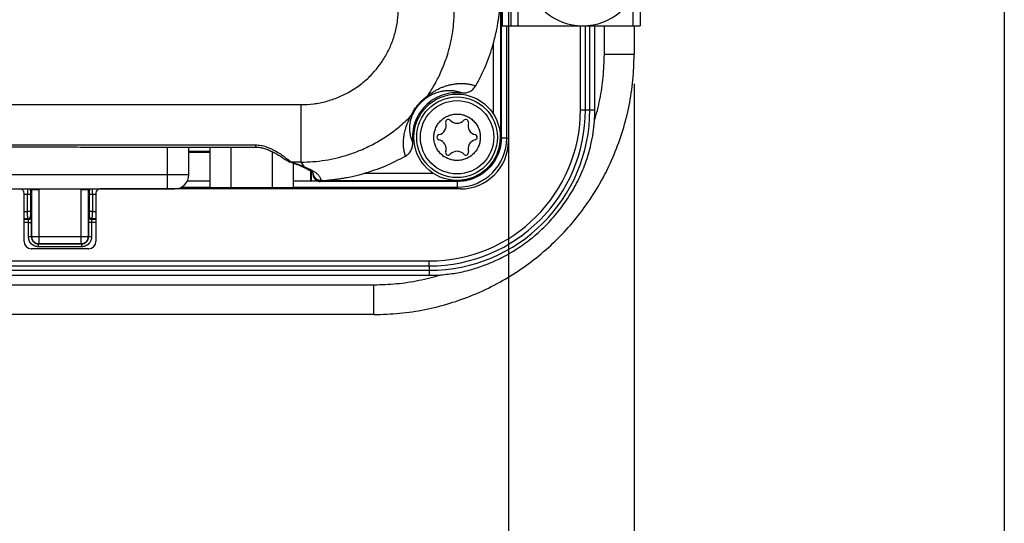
# Model space of a CAD drawing. Extents: x 3 to 428, y 3 to 275.
# Tile 37 of 42: x 385 to 428, y 99 to 121. Entities that reach past the tile are written whole.
import ezdxf

# ---------------------------------------------------------------- set-up
doc = ezdxf.new("R2010")
doc.units = 0
doc.linetypes.add('SLD-SOLID', pattern=[0])
doc.layers.get('0').update_dxf_attribs({"linetype": 'CONTINUOUS'})
doc.layers.add('BORDER', color=7, linetype='SLD-SOLID')
doc.layers.add('DIMENSION', color=7, linetype='SLD-SOLID')
doc.styles.add('SLDTEXTSTYLE1', font='Gothic.ttf', dxfattribs={"width": 0.913})
doc.dimstyles.new('SLDDIMSTYLE0', dxfattribs={"dimtxt": 3.175, "dimasz": 3.302, "dimexe": 0, "dimexo": 0.0625, "dimgap": 0.79375, "dimtad": 0, "dimtih": 1, "dimtoh": 1, "dimdec": 0, "dimlfac": 1.6, "dimrnd": 1e-09, "dimzin": 12, "dimdsep": 46, "dimtxsty": 'SLDTEXTSTYLE1', "dimsah": 1, "dimcen": 0.09, "dimadec": 0, "dimazin": 0, "dimtfac": 1, "dimtdec": 0, "dimtofl": 0, "dimtmove": 0, "dimatfit": 3, "dimfxl": 1, "dimtolj": 1, "dimtzin": 12, "dimarcsym": 0})
doc.dimstyles.new('SLDDIMSTYLE1', dxfattribs={"dimtxt": 3.175, "dimasz": 3.302, "dimexe": 0, "dimexo": 0.0625, "dimgap": 0.79375, "dimtad": 0, "dimtih": 1, "dimtoh": 1, "dimdec": 0, "dimlfac": 1.6, "dimrnd": 1e-09, "dimzin": 12, "dimdsep": 46, "dimtxsty": 'SLDTEXTSTYLE1', "dimsah": 1, "dimcen": 0.09, "dimadec": 0, "dimazin": 0, "dimtfac": 1, "dimtdec": 0, "dimtmove": 0, "dimatfit": 3, "dimfxl": 1, "dimtolj": 1, "dimtzin": 12, "dimarcsym": 0})

# ---------------------------------------------------------------- blocks, each defined once
blk = doc.blocks.new('_D_5')
at = {"layer": 'DIMENSION'}
for p, q in [((289.474, 177.382), (289.474, 92.267)), ((406.275, 177.382), (406.275, 92.267)), ((289.474, 95.442), (341.524, 95.442)), ((406.275, 95.442), (348.562, 95.442))]:
    blk.add_line(p, q, dxfattribs=at)
for points in [[(289.474, 95.442), (292.776, 94.934), (292.776, 95.95)], [(406.275, 95.442), (402.973, 95.95), (402.973, 94.934)]]:
    blk.add_solid(points, dxfattribs=at)
at = {"layer": 'DIMENSION', "insert": (341.524, 96.977), "char_height": 3.175, "attachment_point": 1, "style": 'SLDTEXTSTYLE1'}
blk.add_mtext('187', dxfattribs=at)
blk = doc.blocks.new('_D_10')
at = {"layer": 'DIMENSION'}
for p, q in [((411.731, 118.175), (411.731, 92.267)), ((406.275, 114.425), (406.275, 92.267)), ((406.275, 95.442), (399.925, 95.442)), ((411.731, 95.442), (418.585, 95.442))]:
    blk.add_line(p, q, dxfattribs=at)
for points in [[(406.275, 95.442), (402.973, 95.95), (402.973, 94.934)], [(411.731, 95.442), (415.033, 94.934), (415.033, 95.95)]]:
    blk.add_solid(points, dxfattribs=at)
at = {"layer": 'DIMENSION', "insert": (418.585, 96.977), "char_height": 3.175, "attachment_point": 1, "style": 'SLDTEXTSTYLE1'}
blk.add_mtext('9', dxfattribs=at)

msp = doc.modelspace()

# ---------------------------------------------------------------- linework, layer by layer
at = {"color": 7, "linetype": 'SLD-SOLID'}
for p, q in [((405.967, 115.852), (405.967, 126.065)), ((405.999, 125.695), (405.999, 120.695)), ((406.374, 125.695), (406.374, 120.695)), ((406.687, 125.695), (406.687, 120.695)), ((411.999, 125.695), (411.999, 120.695)), ((405.926, 121.826), (405.926, 115.852)), ((405.967, 120.695), (405.999, 120.695)), ((405.999, 120.695), (406.374, 120.695)), ((406.275, 120.695), (406.275, 115.695)), ((406.374, 120.695), (406.687, 120.695)), ((406.687, 120.695), (411.687, 120.695)), ((409.4, 117.045), (409.4, 120.695)), ((410.025, 117.045), (410.025, 120.695)), ((411.687, 120.695), (411.999, 120.695)), ((411.731, 120.695), (411.731, 119.445)), ((411.731, 119.445), (410.437, 119.445)), ((409.4, 117.045), (409.616, 117.045)), ((409.616, 117.045), (409.808, 117.045)), ((409.808, 117.045), (410.025, 117.045)), ((405.926, 115.852), (405.967, 115.852)), ((392.4, 114.233), (392.4, 115.428)), ((393.315, 115.428), (393.315, 113.67)), ((394.217, 115.427), (394.217, 113.67)), ((393.315, 115.233), (392.4, 115.233)), ((393.315, 115.195), (392.4, 115.195)), ((396.021, 115.227), (396.021, 113.67)), ((396.712, 114.811), (396.755, 114.789)), ((397.262, 114.773), (396.853, 114.773)), ((396.923, 114.732), (396.923, 113.67)), ((397.262, 114.773), (397.392, 114.579)), ((383.151, 114.233), (391.463, 114.233)), ((391.463, 114.233), (391.463, 113.608)), ((397.689, 113.96), (397.689, 114.389)), ((397.718, 113.945), (397.718, 114.368)), ((397.793, 114.24), (397.793, 114.284)), ((392.338, 113.96), (393.315, 113.96)), ((396.923, 113.96), (397.689, 113.96)), ((397.689, 113.96), (397.718, 113.945)), ((398.002, 113.945), (397.718, 113.945)), ((398.112, 113.972), (398.106, 113.928)), ((404.043, 113.928), (398.106, 113.928)), ((398.118, 113.984), (398.112, 113.972)), ((398.209, 113.969), (398.112, 113.972)), ((398.209, 113.969), (404.043, 113.969)), ((404.043, 113.969), (404.043, 113.928)), ((404.062, 113.682), (404.062, 113.945)), ((383.151, 113.608), (391.463, 113.608)), ((385.243, 111.325), (385.243, 113.42)), ((385.4, 112.621), (385.4, 113.369)), ((385.525, 113.369), (385.525, 112.621)), ((385.571, 113.587), (385.531, 113.557)), ((385.571, 113.587), (385.571, 111.543)), ((385.884, 113.587), (385.884, 111.543)), ((387.728, 111.543), (387.728, 113.587)), ((388.04, 111.543), (388.04, 113.587)), ((388.08, 113.557), (388.04, 113.587)), ((388.086, 112.621), (388.086, 113.369)), ((388.211, 113.369), (388.211, 112.621)), ((388.368, 113.42), (388.368, 111.325)), ((404.187, 113.608), (388.556, 113.608)), ((391.463, 113.608), (391.775, 113.608)), ((393.315, 113.67), (394.217, 113.67)), ((394.217, 113.67), (396.021, 113.67)), ((396.021, 113.67), (396.923, 113.67)), ((385.525, 112.621), (385.4, 112.621)), ((385.531, 112.434), (385.552, 112.404)), ((388.06, 112.404), (388.08, 112.434)), ((388.211, 112.621), (388.086, 112.621)), ((385.406, 112.309), (385.427, 112.279)), ((385.435, 112.154), (385.56, 112.154)), ((385.435, 111.532), (385.435, 112.154)), ((385.56, 112.154), (385.56, 111.532)), ((388.052, 111.532), (388.052, 112.154)), ((388.176, 112.154), (388.176, 111.532)), ((388.205, 112.309), (388.185, 112.279)), ((385.56, 111.532), (385.571, 111.543)), ((385.884, 111.231), (385.872, 111.22)), ((385.872, 111.22), (387.739, 111.22)), ((385.884, 111.543), (387.728, 111.543)), ((385.884, 111.231), (387.728, 111.231)), ((387.739, 111.22), (387.728, 111.231)), ((388.04, 111.543), (388.052, 111.532)), ((388.056, 111.012), (385.556, 111.012)), ((387.739, 111.095), (385.872, 111.095)), ((292.912, 110.483), (402.837, 110.483)), ((402.837, 110.266), (402.837, 110.483)), ((292.912, 110.266), (402.837, 110.266)), ((292.912, 110.074), (402.837, 110.074)), ((292.912, 109.858), (402.837, 109.858)), ((402.837, 110.266), (402.837, 110.074)), ((402.837, 110.074), (402.837, 109.858)), ((295.312, 109.445), (400.437, 109.445)), ((400.437, 108.152), (400.437, 109.445)), ((400.437, 108.152), (295.312, 108.152))]:
    msp.add_line(p, q, dxfattribs=at)
at = {"color": 8, "linetype": 'SLD-SOLID'}
for p, q in [((411.687, 120.695), (411.687, 121.985)), ((406.201, 115.82), (406.201, 120.695)), ((409.616, 117.045), (409.616, 120.695)), ((409.808, 117.045), (409.808, 120.695)), ((410.437, 119.445), (410.437, 120.695)), ((405.614, 119.9), (405.614, 116.876)), ((405.918, 115.852), (405.926, 115.852)), ((391.463, 115.428), (391.463, 114.233)), ((406.201, 115.82), (405.964, 115.82)), ((406.201, 115.82), (406.275, 115.82)), ((396.853, 114.773), (396.755, 114.792)), ((391.463, 114.233), (392.4, 114.233)), ((403.019, 114.281), (399.995, 114.281)), ((404.043, 113.969), (404.043, 113.977)), ((385.4, 113.369), (385.243, 113.369)), ((385.567, 113.608), (385.571, 113.587)), ((385.88, 113.608), (385.884, 113.587)), ((387.728, 113.587), (387.731, 113.608)), ((388.04, 113.587), (388.044, 113.608)), ((388.368, 113.369), (388.211, 113.369)), ((392.07, 113.682), (393.315, 113.682)), ((396.923, 113.682), (404.062, 113.682)), ((404.062, 113.682), (404.062, 113.608)), ((385.243, 112.621), (385.4, 112.621)), ((388.211, 112.621), (388.368, 112.621)), ((385.406, 112.309), (385.243, 112.309)), ((385.427, 112.279), (385.243, 112.279)), ((385.435, 112.154), (385.243, 112.154)), ((388.368, 112.154), (388.176, 112.154)), ((388.368, 112.279), (388.185, 112.279)), ((388.368, 112.309), (388.205, 112.309))]:
    msp.add_line(p, q, dxfattribs=at)
at = {"color": 7, "linetype": 'SLD-SOLID'}
for radius in [1.875, 1.75, 1.593]:
    msp.add_circle((404.043, 115.852), radius, dxfattribs=at)
for centre, radius, start, end in [((409.499, 123.195), 2.5, 189.4972, 350.5028), ((402.837, 117.045), 6.971, 270, 0), ((402.837, 117.045), 6.779, 270, 0), ((402.837, 117.045), 6.563, 270, 0), ((402.837, 117.045), 7.188, 356.0341, 0), ((403.168, 116.357), 0.401, 283.0643, 16.9357), ((403.664, 116.508), 0.117, 43.0643, 196.9357), ((404.043, 116.862), 0.401, 223.0643, 316.9357), ((404.422, 116.508), 0.117, 343.0643, 136.9357), ((404.918, 116.357), 0.401, 163.0643, 256.9357), ((403.285, 115.852), 0.117, 103.0643, 256.9357), ((404.043, 115.852), 1.883, 270, 0), ((404.801, 115.852), 0.117, 283.0643, 76.9357), ((403.168, 115.346), 0.401, 343.0643, 76.9357), ((404.062, 115.82), 2.139, 270, 0), ((404.187, 115.695), 2.088, 270, 0), ((404.918, 115.346), 0.401, 103.0643, 196.9357), ((403.664, 115.195), 0.117, 163.0643, 316.9357), ((404.043, 114.841), 0.401, 43.0643, 136.9357), ((404.422, 115.195), 0.117, 223.0643, 16.9357), ((391.775, 114.233), 0.625, 270, 360), ((385.406, 112.435), 0.125, 270.1028, 359.8534), ((388.185, 112.404), 0.125, 180.1421, 269.9007), ((385.556, 111.325), 0.312, 180, 270), ((385.884, 111.544), 0.313, 224.9949, 269.9223), ((387.727, 111.544), 0.313, 314.9942, 359.9213), ((388.056, 111.325), 0.312, 270, 0), ((402.837, 117.045), 7.187, 270, 273.9659)]:
    msp.add_arc(centre, radius, start, end, dxfattribs=at)
at = {"color": 8, "linetype": 'SLD-SOLID'}
for centre, radius, start, end in [((398.105, 114.296), 0.312, 190.737, 272.3828), ((385.406, 113.557), 0.125, 0.0619, 24.2017)]:
    msp.add_arc(centre, radius, start, end, dxfattribs=at)
at = {"color": 7, "linetype": 'SLD-SOLID'}
for centre, major_axis, start_param, end_param in [((385.056, 113.42), (0, -0.188), 1.570796, 3.141593), ((388.556, 113.42), (0, 0.188), 0, 1.570796)]:
    msp.add_ellipse(centre, major_axis=major_axis, ratio=0.999657, start_param=start_param, end_param=end_param, dxfattribs=at)
for points, knots in [([(405.614, 119.9), (405.642, 120.003), (405.699, 120.218), (405.763, 120.511), (405.81, 120.759), (405.84, 120.945), (405.862, 121.104), (405.881, 121.254), (405.895, 121.393), (405.906, 121.514), (405.913, 121.609), (405.918, 121.689), (405.922, 121.754), (405.924, 121.799), (405.925, 121.821), (405.926, 121.825), (405.926, 121.827), (405.926, 121.827), (405.926, 121.826)], [0, 0, 0, 0, 0.16079, 0.333283, 0.452779, 0.542916, 0.620156, 0.696928, 0.773231, 0.83454, 0.883494, 0.920101, 0.957252, 0.98478, 0.992956, 0.994632, 0.996318, 1, 1, 1, 1]), ([(397.264, 117.269), (397.449, 117.275), (397.82, 117.289), (398.367, 117.402), (398.894, 117.578), (399.393, 117.824), (399.854, 118.131), (400.27, 118.494), (400.634, 118.908), (400.941, 119.366), (401.186, 119.86), (401.363, 120.382), (401.475, 120.922), (401.489, 121.288), (401.496, 121.471)], [0, 0, 0, 0, 0.083892, 0.167941, 0.251857, 0.335312, 0.418972, 0.502062, 0.584903, 0.668136, 0.751028, 0.83404, 0.91712, 1, 1, 1, 1]), ([(402.753, 117.641), (402.787, 117.691), (402.867, 117.809), (402.997, 118.018), (403.133, 118.258), (403.268, 118.521), (403.396, 118.801), (403.523, 119.119), (403.657, 119.52), (403.775, 119.973), (403.859, 120.443), (403.903, 120.847), (403.921, 121.182), (403.921, 121.383), (403.921, 121.471)], [0, 0, 0, 0, 0.045013, 0.105416, 0.181197, 0.24812, 0.323673, 0.407842, 0.500622, 0.635252, 0.752517, 0.852411, 0.934907, 1, 1, 1, 1]), ([(404.858, 118.091), (405.012, 118.381), (405.319, 118.961), (405.516, 119.587), (405.614, 119.9)], [0, 0, 0, 0, 0.500829, 1, 1, 1, 1]), ([(400.437, 108.152), (400.808, 108.162), (401.55, 108.184), (402.651, 108.354), (403.732, 108.624), (404.78, 109), (405.78, 109.476), (406.724, 110.043), (407.603, 110.694), (408.415, 111.427), (409.157, 112.241), (409.821, 113.13), (410.398, 114.085), (410.878, 115.093), (411.256, 116.143), (411.527, 117.226), (411.699, 118.33), (411.72, 119.074), (411.731, 119.445)], [0, 0, 0, 0, 0.062723, 0.125447, 0.188167, 0.250879, 0.313594, 0.375198, 0.436803, 0.498401, 0.559999, 0.62286, 0.685721, 0.748573, 0.811422, 0.874279, 0.93714, 1, 1, 1, 1]), ([(410.008, 116.548), (410.093, 116.863), (410.263, 117.493), (410.408, 118.465), (410.427, 119.119), (410.437, 119.445)], [0, 0, 0, 0, 0.332675, 0.666524, 1, 1, 1, 1]), ([(402.753, 117.641), (402.796, 117.675), (402.893, 117.75), (403.026, 117.837), (403.162, 117.916), (403.297, 117.982), (403.43, 118.038), (403.567, 118.086), (403.684, 118.119), (403.785, 118.143), (403.871, 118.159), (403.954, 118.171), (404.023, 118.179), (404.08, 118.183), (404.131, 118.187), (404.188, 118.189), (404.249, 118.189), (404.314, 118.188), (404.38, 118.185), (404.444, 118.179), (404.501, 118.173), (404.552, 118.165), (404.606, 118.156), (404.683, 118.141), (404.773, 118.118), (404.83, 118.1), (404.858, 118.091)], [0, 0, 0, 0, 0.025897, 0.05717, 0.093961, 0.132802, 0.173754, 0.220388, 0.272715, 0.304978, 0.340865, 0.380376, 0.41537, 0.437531, 0.463331, 0.49277, 0.525845, 0.564186, 0.603349, 0.646622, 0.685836, 0.720997, 0.755614, 0.808355, 0.907274, 1, 1, 1, 1]), ([(404.248, 117.778), (404.308, 117.777), (404.429, 117.774), (404.602, 117.836), (404.754, 117.94), (404.823, 118.04), (404.858, 118.091)], [0, 0, 0, 0, 0.248721, 0.498238, 0.748265, 1, 1, 1, 1]), ([(402.042, 116.778), (402.053, 116.803), (402.074, 116.851), (402.14, 116.972), (402.23, 117.116), (402.339, 117.258), (402.444, 117.376), (402.551, 117.48), (402.666, 117.578), (402.722, 117.618), (402.753, 117.641)], [0, 0, 0, 0, 0.132492, 0.25913, 0.40092, 0.51959, 0.618127, 0.718549, 0.844016, 1, 1, 1, 1]), ([(404.248, 117.778), (404.104, 117.784), (403.816, 117.796), (403.392, 117.692), (403.001, 117.504), (402.662, 117.233), (402.39, 116.894), (402.203, 116.503), (402.099, 116.079), (402.111, 115.791), (402.117, 115.647)], [0, 0, 0, 0, 0.125001, 0.250001, 0.375, 0.5, 0.625, 0.75, 0.875, 1, 1, 1, 1]), ([(402.649, 117.517), (402.682, 117.541), (402.756, 117.595), (402.855, 117.655), (402.96, 117.711), (403.064, 117.757), (403.168, 117.796), (403.27, 117.828), (403.354, 117.848), (403.42, 117.861), (403.469, 117.869), (403.517, 117.876), (403.565, 117.881), (403.612, 117.884), (403.657, 117.887), (403.7, 117.888), (403.742, 117.887), (403.784, 117.886), (403.831, 117.883), (403.918, 117.875), (404.033, 117.855), (404.156, 117.82), (404.217, 117.792), (404.248, 117.778)], [0, 0, 0, 0, 0.025347, 0.056018, 0.092096, 0.131775, 0.173906, 0.219966, 0.269971, 0.295582, 0.321875, 0.348849, 0.376506, 0.404847, 0.433873, 0.461867, 0.490472, 0.519687, 0.552237, 0.595124, 0.72568, 0.860628, 1, 1, 1, 1]), ([(402.753, 117.641), (402.738, 117.617), (402.708, 117.571), (402.668, 117.535), (402.649, 117.517)], [0, 0, 0, 0, 0.508085, 1, 1, 1, 1]), ([(298.482, 117.269), (299.207, 117.27), (300.689, 117.272), (302.961, 117.275), (305.333, 117.277), (307.804, 117.279), (310.465, 117.28), (313.322, 117.281), (315.476, 117.281), (316.804, 117.281), (317.265, 117.281), (317.73, 117.281), (318.177, 117.281), (318.536, 117.281), (319.068, 117.281), (319.914, 117.281), (321.178, 117.281), (322.632, 117.28), (324.183, 117.28), (325.762, 117.279), (327.359, 117.278), (328.514, 117.278), (329.268, 117.277), (329.596, 117.277), (329.927, 117.277), (330.261, 117.277), (330.597, 117.277), (330.937, 117.276), (331.279, 117.276), (332.115, 117.276), (333.41, 117.275), (335.132, 117.274), (336.757, 117.273), (338.286, 117.273), (339.717, 117.272), (341.052, 117.271), (342.299, 117.271), (343.458, 117.27), (344.526, 117.27), (345.292, 117.269), (345.788, 117.269), (346.044, 117.269), (346.291, 117.269), (346.53, 117.269), (346.759, 117.269), (346.98, 117.269), (347.192, 117.269), (347.863, 117.269), (349.027, 117.268), (350.72, 117.268), (352.509, 117.268), (354.394, 117.268), (356.447, 117.268), (358.673, 117.269), (360.385, 117.269), (361.479, 117.269), (361.919, 117.269), (362.362, 117.269), (362.874, 117.269), (364.082, 117.27), (367.58, 117.27), (371.465, 117.271), (374.565, 117.272), (375.284, 117.272), (375.461, 117.272), (375.638, 117.272), (375.815, 117.272), (376.022, 117.273), (376.276, 117.273), (376.577, 117.273), (377.542, 117.273), (379.134, 117.273), (381.584, 117.273), (384.214, 117.274), (387.011, 117.273), (389.711, 117.273), (392.315, 117.272), (394.822, 117.27), (396.461, 117.269), (397.264, 117.269)], [0, 0, 0, 0, 0.022002, 0.045008, 0.069017, 0.09403, 0.120046, 0.149824, 0.180815, 0.185462, 0.190136, 0.194836, 0.199562, 0.203723, 0.205756, 0.215701, 0.229425, 0.244141, 0.259849, 0.27655, 0.292068, 0.308355, 0.311644, 0.314963, 0.318312, 0.32169, 0.325098, 0.328536, 0.332004, 0.335501, 0.353913, 0.371345, 0.387797, 0.403268, 0.417759, 0.431269, 0.443799, 0.455644, 0.466455, 0.476232, 0.478916, 0.48151, 0.484015, 0.486429, 0.488754, 0.490989, 0.493135, 0.495191, 0.511353, 0.528489, 0.546601, 0.565687, 0.585748, 0.60894, 0.633312, 0.637724, 0.642172, 0.646656, 0.651203, 0.657723, 0.68334, 0.757436, 0.775694, 0.777487, 0.77928, 0.781073, 0.782866, 0.784659, 0.787337, 0.790585, 0.793822, 0.81664, 0.838923, 0.868216, 0.896531, 0.923867, 0.950223, 0.975601, 1, 1, 1, 1]), ([(397.264, 117.269), (397.264, 117.121), (397.264, 116.818), (397.263, 116.368), (397.263, 115.934), (397.263, 115.543), (397.263, 115.219), (397.262, 114.979), (397.262, 114.823), (397.262, 114.789), (397.262, 114.773)], [0, 0, 0, 0, 0.117154, 0.240784, 0.369141, 0.5, 0.630859, 0.759217, 0.882846, 1, 1, 1, 1]), ([(402.147, 116.91), (402.155, 116.926), (402.171, 116.957), (402.217, 117.034), (402.278, 117.127), (402.356, 117.23), (402.443, 117.33), (402.527, 117.413), (402.6, 117.478), (402.632, 117.504), (402.649, 117.517)], [0, 0, 0, 0, 0.132703, 0.257776, 0.381216, 0.501857, 0.622024, 0.744346, 0.868232, 1, 1, 1, 1]), ([(397.262, 114.773), (397.437, 114.777), (397.789, 114.785), (398.315, 114.85), (398.839, 114.954), (399.357, 115.101), (399.89, 115.3), (400.438, 115.561), (400.996, 115.896), (401.542, 116.298), (401.873, 116.616), (402.042, 116.778)], [0, 0, 0, 0, 0.098676, 0.198131, 0.298377, 0.399436, 0.501339, 0.6188, 0.741081, 0.868153, 1, 1, 1, 1]), ([(401.804, 115.037), (401.796, 115.063), (401.779, 115.113), (401.758, 115.193), (401.741, 115.276), (401.728, 115.36), (401.72, 115.441), (401.714, 115.531), (401.713, 115.632), (401.718, 115.751), (401.731, 115.869), (401.75, 115.987), (401.776, 116.105), (401.81, 116.234), (401.861, 116.384), (401.924, 116.548), (402.003, 116.703), (402.042, 116.778)], [0, 0, 0, 0, 0.081142, 0.159966, 0.236477, 0.310682, 0.37966, 0.43582, 0.519579, 0.597861, 0.671115, 0.73164, 0.787386, 0.84294, 0.898349, 0.951067, 1, 1, 1, 1]), ([(402.117, 115.647), (402.104, 115.676), (402.08, 115.733), (402.049, 115.824), (402.025, 115.916), (402.007, 116.009), (401.995, 116.102), (401.989, 116.186), (401.989, 116.261), (401.991, 116.324), (401.996, 116.387), (402.004, 116.453), (402.016, 116.524), (402.033, 116.604), (402.059, 116.694), (402.092, 116.788), (402.13, 116.872), (402.147, 116.91)], [0, 0, 0, 0, 0.125286, 0.241832, 0.34964, 0.448713, 0.539052, 0.620662, 0.671683, 0.719144, 0.763048, 0.803399, 0.846126, 0.888204, 0.927761, 0.9678, 1, 1, 1, 1]), ([(402.147, 116.91), (402.133, 116.886), (402.103, 116.838), (402.062, 116.798), (402.042, 116.778)], [0, 0, 0, 0, 0.491893, 1, 1, 1, 1]), ([(404.043, 114.843), (403.98, 114.846), (403.853, 114.853), (403.665, 114.91), (403.485, 115.002), (403.325, 115.133), (403.216, 115.267), (403.146, 115.385), (403.092, 115.506), (403.046, 115.661), (403.028, 115.852), (403.046, 116.042), (403.101, 116.23), (403.194, 116.41), (403.325, 116.57), (403.458, 116.679), (403.577, 116.749), (403.697, 116.803), (403.853, 116.85), (403.98, 116.857), (404.043, 116.861)], [0, 0, 0, 0, 0.060018, 0.119981, 0.184915, 0.249956, 0.31489, 0.347267, 0.380015, 0.439955, 0.499999, 0.559939, 0.619983, 0.684918, 0.749957, 0.814892, 0.84727, 0.880017, 0.939929, 1, 1, 1, 1]), ([(404.043, 116.861), (404.107, 116.857), (404.233, 116.85), (404.422, 116.793), (404.601, 116.701), (404.761, 116.57), (404.871, 116.436), (404.94, 116.318), (404.995, 116.198), (405.041, 116.042), (405.058, 115.852), (405.041, 115.661), (404.985, 115.473), (404.893, 115.294), (404.762, 115.133), (404.628, 115.024), (404.509, 114.955), (404.389, 114.9), (404.234, 114.853), (404.107, 114.846), (404.043, 114.843)], [0, 0, 0, 0, 0.060018, 0.119981, 0.184916, 0.249956, 0.31489, 0.347267, 0.380015, 0.439955, 0.499999, 0.559939, 0.619983, 0.684917, 0.749958, 0.814892, 0.84727, 0.880017, 0.939929, 1, 1, 1, 1]), ([(403.334, 109.875), (403.549, 109.896), (403.978, 109.939), (404.609, 110.083), (405.258, 110.291), (405.916, 110.578), (406.572, 110.947), (407.209, 111.394), (407.815, 111.924), (408.377, 112.535), (408.875, 113.209), (409.295, 113.941), (409.633, 114.722), (409.842, 115.43), (409.96, 116.041), (409.992, 116.379), (410.008, 116.548)], [0, 0, 0, 0, 0.06301, 0.126184, 0.189228, 0.262465, 0.3359, 0.409153, 0.49001, 0.571112, 0.651966, 0.734793, 0.81789, 0.900673, 0.950339, 1, 1, 1, 1]), ([(405.967, 115.852), (405.96, 115.726), (405.946, 115.474), (405.831, 115.111), (405.654, 114.776), (405.412, 114.482), (405.119, 114.241), (404.784, 114.063), (404.421, 113.949), (404.169, 113.935), (404.043, 113.928)], [0, 0, 0, 0, 0.125, 0.25, 0.375, 0.499999, 0.625, 0.75, 0.875, 1, 1, 1, 1]), ([(300.462, 115.522), (308.363, 115.527), (324.167, 115.536), (347.874, 115.513), (371.581, 115.524), (387.386, 115.522), (395.288, 115.52)], [0, 0, 0, 0, 0.249987, 0.499994, 0.750003, 1, 1, 1, 1]), ([(300.462, 115.428), (300.784, 115.429), (301.586, 115.43), (302.835, 115.431), (304.178, 115.433), (305.424, 115.434), (306.574, 115.435), (307.61, 115.436), (308.536, 115.436), (309.355, 115.436), (310.09, 115.437), (310.764, 115.437), (312.158, 115.438), (314.327, 115.438), (319.856, 115.438), (330.798, 115.434), (348.864, 115.422), (364.073, 115.426), (373.619, 115.429), (375.751, 115.429), (377.834, 115.429), (379.828, 115.43), (381.316, 115.43), (382.367, 115.43), (383.052, 115.43), (383.829, 115.43), (384.701, 115.43), (385.665, 115.43), (386.724, 115.43), (387.919, 115.429), (389.258, 115.429), (390.747, 115.429), (392.35, 115.428), (393.876, 115.427), (394.868, 115.427), (395.288, 115.427)], [0, 0, 0, 0, 0.010193, 0.02537, 0.03953, 0.052673, 0.064799, 0.075907, 0.08545, 0.094088, 0.101822, 0.108701, 0.11541, 0.145927, 0.177335, 0.290325, 0.492093, 0.748889, 0.771487, 0.794085, 0.816354, 0.837398, 0.857168, 0.863427, 0.870638, 0.878837, 0.888024, 0.898199, 0.909362, 0.921513, 0.936019, 0.951722, 0.968619, 0.986712, 1, 1, 1, 1]), ([(395.276, 115.427), (395.351, 115.423), (395.49, 115.417), (395.688, 115.366), (395.843, 115.31), (395.96, 115.258), (396.045, 115.216), (396.143, 115.165), (396.267, 115.094), (396.416, 115.001), (396.531, 114.924), (396.609, 114.869), (396.632, 114.853), (396.644, 114.845)], [0, 0, 0, 0, 0.107099, 0.197484, 0.299947, 0.35787, 0.404323, 0.460251, 0.550811, 0.669406, 0.819184, 0.905767, 1, 1, 1, 1]), ([(395.288, 115.52), (395.365, 115.516), (395.526, 115.508), (395.733, 115.451), (395.911, 115.383), (396.063, 115.311), (396.24, 115.211), (396.43, 115.089), (396.61, 114.958), (396.749, 114.851), (396.798, 114.811), (396.822, 114.792)], [0, 0, 0, 0, 0.096479, 0.198311, 0.272845, 0.35045, 0.432066, 0.573027, 0.714729, 0.859732, 1, 1, 1, 1]), ([(401.804, 115.037), (401.854, 115.072), (401.955, 115.141), (402.059, 115.293), (402.121, 115.466), (402.118, 115.587), (402.117, 115.647)], [0, 0, 0, 0, 0.250755, 0.501628, 0.750463, 1, 1, 1, 1]), ([(404.062, 113.945), (404.185, 113.952), (404.43, 113.966), (404.784, 114.078), (405.11, 114.251), (405.396, 114.486), (405.631, 114.772), (405.805, 115.098), (405.916, 115.452), (405.93, 115.698), (405.937, 115.82)], [0, 0, 0, 0, 0.124999, 0.249999, 0.375, 0.500001, 0.625, 0.75, 0.875, 1, 1, 1, 1]), ([(399.995, 114.281), (400.307, 114.379), (400.934, 114.576), (401.514, 114.883), (401.804, 115.037)], [0, 0, 0, 0, 0.499307, 1, 1, 1, 1]), ([(396.75, 114.79), (396.846, 114.759), (397.04, 114.696), (397.195, 114.633), (397.273, 114.602)], [0, 0, 0, 0, 0.500029, 1, 1, 1, 1]), ([(396.822, 114.792), (396.827, 114.788), (396.837, 114.78), (396.848, 114.776), (396.853, 114.773)], [0, 0, 0, 0, 0.503467, 1, 1, 1, 1]), ([(396.853, 114.773), (396.952, 114.741), (397.15, 114.677), (397.311, 114.612), (397.392, 114.579)], [0, 0, 0, 0, 0.499998, 1, 1, 1, 1]), ([(397.275, 114.601), (397.321, 114.582), (397.416, 114.54), (397.533, 114.483), (397.634, 114.427), (397.714, 114.374), (397.77, 114.325), (397.802, 114.28), (397.8, 114.252), (397.799, 114.238)], [0, 0, 0, 0, 0.112384, 0.23494, 0.367657, 0.510525, 0.663538, 0.826694, 1, 1, 1, 1]), ([(397.392, 114.579), (397.474, 114.544), (397.641, 114.473), (397.788, 114.393), (397.877, 114.334), (397.924, 114.3), (397.966, 114.266), (397.999, 114.235), (398.051, 114.179), (398.107, 114.097), (398.115, 114.022), (398.118, 113.984)], [0, 0, 0, 0, 0.177573, 0.359765, 0.418, 0.476707, 0.53589, 0.591454, 0.63248, 0.81594, 1, 1, 1, 1]), ([(397.793, 114.24), (397.795, 114.215), (397.798, 114.165), (397.825, 114.098), (397.862, 114.041), (397.92, 113.983), (398.003, 113.937), (398.073, 113.93), (398.106, 113.928)], [0, 0, 0, 0, 0.15504, 0.301563, 0.439565, 0.569042, 0.801417, 1, 1, 1, 1]), ([(398.112, 113.972), (398.079, 113.974), (398.007, 113.98), (397.923, 114.026), (397.864, 114.083), (397.826, 114.14), (397.802, 114.196), (397.799, 114.232), (397.798, 114.245)], [0, 0, 0, 0, 0.217518, 0.468921, 0.609378, 0.759303, 0.918683, 1, 1, 1, 1]), ([(398.209, 113.969), (398.208, 113.969), (398.205, 113.969), (398.205, 113.969), (398.207, 113.97), (398.213, 113.971), (398.228, 113.972), (398.254, 113.974), (398.29, 113.977), (398.359, 113.983), (398.468, 113.993), (398.609, 114.008), (398.759, 114.026), (398.905, 114.046), (399.077, 114.074), (399.293, 114.113), (399.539, 114.165), (399.779, 114.222), (399.927, 114.263), (399.995, 114.281)], [0, 0, 0, 0, 0.003573, 0.006829, 0.010233, 0.014198, 0.024744, 0.039571, 0.060342, 0.087289, 0.155448, 0.240767, 0.320729, 0.400669, 0.480585, 0.603688, 0.755326, 0.887419, 1, 1, 1, 1]), ([(385.525, 113.369), (385.523, 113.369), (385.518, 113.369), (385.489, 113.369), (385.448, 113.369), (385.416, 113.369), (385.4, 113.369)], [0, 0, 0, 0, 0.25, 0.500003, 0.749995, 1, 1, 1, 1]), ([(385.531, 113.557), (385.531, 113.554), (385.529, 113.55), (385.528, 113.523), (385.527, 113.492), (385.526, 113.458), (385.525, 113.416), (385.525, 113.385), (385.525, 113.369)], [0, 0, 0, 0, 0.204405, 0.408231, 0.541574, 0.677744, 0.836213, 1, 1, 1, 1]), ([(385.571, 113.587), (385.577, 113.587), (385.589, 113.587), (385.662, 113.587), (385.764, 113.587), (385.844, 113.587), (385.884, 113.587)], [0, 0, 0, 0, 0.25, 0.499998, 0.749999, 1, 1, 1, 1]), ([(387.728, 113.587), (387.768, 113.587), (387.848, 113.587), (387.95, 113.587), (388.022, 113.587), (388.034, 113.587), (388.04, 113.587)], [0, 0, 0, 0, 0.249996, 0.500002, 0.75, 1, 1, 1, 1]), ([(388.086, 113.369), (388.086, 113.389), (388.086, 113.429), (388.085, 113.476), (388.084, 113.51), (388.083, 113.534), (388.082, 113.552), (388.081, 113.555), (388.08, 113.557)], [0, 0, 0, 0, 0.205617, 0.410699, 0.544017, 0.680176, 0.837453, 1, 1, 1, 1]), ([(388.211, 113.369), (388.195, 113.369), (388.163, 113.369), (388.123, 113.369), (388.093, 113.369), (388.089, 113.369), (388.086, 113.369)], [0, 0, 0, 0, 0.249984, 0.500001, 0.749994, 1, 1, 1, 1]), ([(385.406, 112.309), (385.406, 112.312), (385.405, 112.318), (385.404, 112.345), (385.403, 112.382), (385.401, 112.439), (385.4, 112.52), (385.4, 112.589), (385.4, 112.621)], [0, 0, 0, 0, 0.152462, 0.297139, 0.43403, 0.56313, 0.797003, 1, 1, 1, 1]), ([(385.525, 112.621), (385.525, 112.602), (385.525, 112.562), (385.526, 112.515), (385.527, 112.481), (385.528, 112.458), (385.53, 112.44), (385.531, 112.436), (385.531, 112.434)], [0, 0, 0, 0, 0.207754, 0.41493, 0.548529, 0.68497, 0.839926, 1, 1, 1, 1]), ([(388.08, 112.434), (388.081, 112.437), (388.082, 112.442), (388.084, 112.47), (388.085, 112.502), (388.086, 112.535), (388.086, 112.576), (388.086, 112.606), (388.086, 112.621)], [0, 0, 0, 0, 0.206671, 0.412707, 0.546134, 0.682377, 0.838619, 1, 1, 1, 1]), ([(388.205, 112.309), (388.189, 112.311), (388.156, 112.315), (388.115, 112.344), (388.086, 112.385), (388.082, 112.418), (388.08, 112.434)], [0, 0, 0, 0, 0.250003, 0.499994, 0.750004, 1, 1, 1, 1]), ([(388.205, 112.309), (388.206, 112.312), (388.207, 112.318), (388.208, 112.345), (388.209, 112.382), (388.21, 112.439), (388.211, 112.52), (388.211, 112.589), (388.211, 112.621)], [0, 0, 0, 0, 0.152443, 0.29711, 0.433988, 0.563084, 0.796972, 1, 1, 1, 1]), ([(385.427, 112.279), (385.443, 112.281), (385.476, 112.284), (385.517, 112.313), (385.546, 112.354), (385.55, 112.387), (385.552, 112.404)], [0, 0, 0, 0, 0.249994, 0.500003, 0.749983, 1, 1, 1, 1]), ([(385.435, 112.154), (385.435, 112.167), (385.435, 112.194), (385.433, 112.227), (385.432, 112.25), (385.43, 112.264), (385.429, 112.275), (385.427, 112.278), (385.427, 112.279)], [0, 0, 0, 0, 0.202543, 0.436222, 0.565333, 0.702342, 0.847226, 1, 1, 1, 1]), ([(385.559, 112.269), (385.559, 112.251), (385.56, 112.214), (385.56, 112.174), (385.56, 112.154)], [0, 0, 0, 0, 0.491834, 1, 1, 1, 1]), ([(388.052, 112.154), (388.052, 112.181), (388.052, 112.217), (388.052, 112.248), (388.052, 112.256)], [0, 0, 0, 0, 0.7463, 1, 1, 1, 1]), ([(388.176, 112.154), (388.16, 112.154), (388.128, 112.154), (388.088, 112.154), (388.059, 112.154), (388.054, 112.154), (388.052, 112.154)], [0, 0, 0, 0, 0.250005, 0.499998, 0.750002, 1, 1, 1, 1]), ([(388.185, 112.279), (388.184, 112.278), (388.183, 112.275), (388.181, 112.264), (388.18, 112.25), (388.178, 112.227), (388.177, 112.194), (388.177, 112.167), (388.176, 112.154)], [0, 0, 0, 0, 0.152529, 0.297242, 0.434144, 0.563222, 0.797047, 1, 1, 1, 1]), ([(385.56, 111.532), (385.558, 111.532), (385.553, 111.532), (385.524, 111.532), (385.483, 111.532), (385.451, 111.532), (385.435, 111.532)], [0, 0, 0, 0, 0.250002, 0.5, 0.750005, 1, 1, 1, 1]), ([(385.872, 111.095), (385.821, 111.1), (385.741, 111.108), (385.641, 111.157), (385.569, 111.212), (385.509, 111.283), (385.451, 111.388), (385.441, 111.476), (385.435, 111.532)], [0, 0, 0, 0, 0.222656, 0.351095, 0.480905, 0.617488, 0.756213, 1, 1, 1, 1]), ([(385.56, 111.532), (385.56, 111.532), (385.56, 111.491), (385.576, 111.409), (385.646, 111.306), (385.75, 111.234), (385.831, 111.224), (385.872, 111.22)], [0, 0, 0, 0, 0.000038, 0.25005, 0.500012, 0.74994, 1, 1, 1, 1]), ([(385.571, 111.543), (385.577, 111.543), (385.589, 111.543), (385.662, 111.543), (385.764, 111.543), (385.844, 111.543), (385.884, 111.543)], [0, 0, 0, 0, 0.25, 0.499998, 0.749999, 1, 1, 1, 1]), ([(385.571, 111.543), (385.573, 111.523), (385.575, 111.482), (385.594, 111.423), (385.622, 111.368), (385.649, 111.338), (385.663, 111.323)], [0, 0, 0, 0, 0.249992, 0.499995, 0.750003, 1, 1, 1, 1]), ([(385.872, 111.095), (385.872, 111.111), (385.872, 111.143), (385.872, 111.183), (385.872, 111.212), (385.872, 111.217), (385.872, 111.22)], [0, 0, 0, 0, 0.249985, 0.500001, 0.749994, 1, 1, 1, 1]), ([(385.884, 111.543), (385.884, 111.503), (385.884, 111.423), (385.884, 111.321), (385.884, 111.249), (385.884, 111.237), (385.884, 111.231)], [0, 0, 0, 0, 0.250005, 0.500002, 0.75, 1, 1, 1, 1]), ([(387.728, 111.231), (387.728, 111.237), (387.728, 111.249), (387.728, 111.321), (387.728, 111.423), (387.728, 111.503), (387.728, 111.543)], [0, 0, 0, 0, 0.25, 0.499998, 0.749995, 1, 1, 1, 1]), ([(387.728, 111.543), (387.768, 111.543), (387.848, 111.543), (387.95, 111.543), (388.022, 111.543), (388.034, 111.543), (388.04, 111.543)], [0, 0, 0, 0, 0.249996, 0.500002, 0.75, 1, 1, 1, 1]), ([(387.728, 111.231), (387.748, 111.232), (387.789, 111.235), (387.848, 111.253), (387.903, 111.282), (387.933, 111.309), (387.948, 111.323)], [0, 0, 0, 0, 0.249995, 0.50001, 0.750013, 1, 1, 1, 1]), ([(387.739, 111.22), (387.78, 111.224), (387.862, 111.234), (387.965, 111.306), (388.038, 111.409), (388.047, 111.491), (388.052, 111.532)], [0, 0, 0, 0, 0.25012, 0.500051, 0.74996, 1, 1, 1, 1]), ([(388.176, 111.532), (388.171, 111.481), (388.163, 111.4), (388.114, 111.301), (388.059, 111.229), (387.988, 111.169), (387.883, 111.11), (387.795, 111.101), (387.739, 111.095)], [0, 0, 0, 0, 0.222659, 0.351098, 0.480906, 0.617486, 0.756213, 1, 1, 1, 1]), ([(387.739, 111.22), (387.739, 111.217), (387.739, 111.212), (387.739, 111.183), (387.739, 111.143), (387.739, 111.111), (387.739, 111.095)], [0, 0, 0, 0, 0.250006, 0.499999, 0.750015, 1, 1, 1, 1]), ([(388.176, 111.532), (388.16, 111.532), (388.128, 111.532), (388.088, 111.532), (388.059, 111.532), (388.054, 111.532), (388.052, 111.532)], [0, 0, 0, 0, 0.250005, 0.499998, 0.750002, 1, 1, 1, 1]), ([(400.437, 109.445), (400.764, 109.455), (401.417, 109.475), (402.389, 109.619), (403.02, 109.79), (403.334, 109.875)], [0, 0, 0, 0, 0.333425, 0.667274, 1, 1, 1, 1])]:
    msp.add_open_spline(points, degree=3, knots=knots, dxfattribs=at)
at = {"color": 8, "linetype": 'SLD-SOLID'}
for points, knots in [([(395.288, 115.52), (395.288, 115.5), (395.288, 115.458), (395.288, 115.429), (395.288, 115.429), (395.288, 115.43)], [0, 0, 0, 0, 0.384582, 0.769469, 1, 1, 1, 1]), ([(396.822, 114.792), (396.783, 114.796), (396.723, 114.801), (396.664, 114.829), (396.645, 114.845), (396.642, 114.847)], [0, 0, 0, 0, 0.607397, 0.935149, 1, 1, 1, 1]), ([(397.273, 114.602), (397.275, 114.602), (397.31, 114.583), (397.352, 114.581), (397.392, 114.579)], [0, 0, 0, 0, 0.035005, 1, 1, 1, 1]), ([(385.403, 113.608), (385.402, 113.594), (385.401, 113.554), (385.4, 113.471), (385.4, 113.402), (385.4, 113.369)], [0, 0, 0, 0, 0.227825, 0.642629, 1, 1, 1, 1]), ([(388.092, 113.608), (388.091, 113.607), (388.081, 113.592), (388.081, 113.574), (388.08, 113.557)], [0, 0, 0, 0, 0.076804, 1, 1, 1, 1]), ([(388.211, 113.369), (388.211, 113.402), (388.211, 113.471), (388.21, 113.554), (388.209, 113.594), (388.209, 113.608)], [0, 0, 0, 0, 0.357361, 0.772342, 1, 1, 1, 1]), ([(385.552, 112.404), (385.553, 112.4), (385.554, 112.392), (385.557, 112.355), (385.558, 112.313), (385.559, 112.284), (385.559, 112.269)], [0, 0, 0, 0, 0.304675, 0.60836, 0.802139, 1, 1, 1, 1]), ([(388.052, 112.256), (388.053, 112.272), (388.053, 112.304), (388.054, 112.341), (388.056, 112.373), (388.058, 112.396), (388.059, 112.401), (388.06, 112.404)], [0, 0, 0, 0, 0.191559, 0.376481, 0.565361, 0.779103, 1, 1, 1, 1])]:
    msp.add_open_spline(points, degree=3, knots=knots, dxfattribs=at)
at = {"layer": 'BORDER', "color": 7}
msp.add_line((427.8, 275.203), (427.8, 3.608), dxfattribs=at)

# ---------------------------------------------------------------- dimensions: what is measured, and where the dimension line sits
at = {"layer": 'DIMENSION'}
for base, p1, p2, dimstyle, picture, middle in [((406.275, 95.442), (289.474, 178.652), (406.275, 178.652), 'SLDDIMSTYLE0', '_D_5', (345.043, 95.442)), ((411.731, 95.442), (406.275, 115.695), (411.731, 119.445), 'SLDDIMSTYLE1', '_D_10', (419.758, 95.442))]:
    dim = msp.add_linear_dim(base=base, p1=p1, p2=p2, dimstyle=dimstyle, dxfattribs=at)
    dim.commit()
    dim.dimension.update_dxf_attribs({"geometry": picture, "text_midpoint": middle, "dimtype": 160})

doc.saveas('drawing.dxf')
